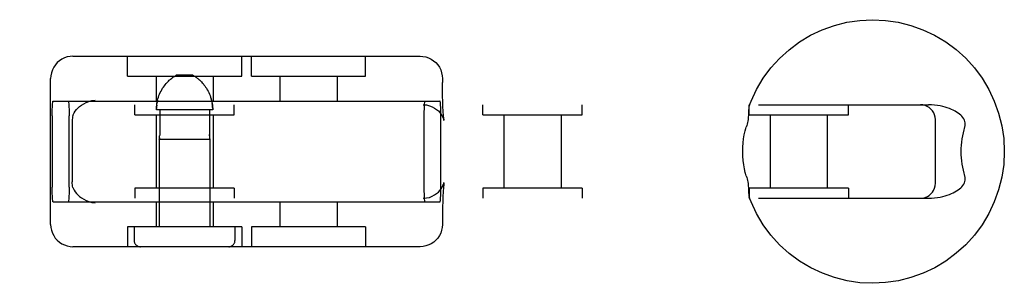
# Model space of a CAD drawing. Header units: inches. Extents: x 0 to 283, y 0 to 183.
# Tile 39 of 63: x 98.109 to 100.091, y 91.491 to 92.021. Entities that reach past the tile are written whole.
import ezdxf

# ---------------------------------------------------------------- set-up
doc = ezdxf.new("R2010")
doc.units = ezdxf.units.IN
doc.header["$LTSCALE"] = 15.583333
doc.header["$MEASUREMENT"] = 0
doc.linetypes.add('HIDDEN', pattern=[0.2, 0.1, -0.1])
doc.layers.add('DEFAULT_2', color=8, linetype='HIDDEN')

msp = doc.modelspace()

# ---------------------------------------------------------------- linework, layer by layer
at = {"layer": 'DEFAULT_2', "color": 8, "linetype": 'HIDDEN'}
for p, q in [((98.2164, 91.9477), (98.9152, 91.9477)), ((98.3261, 91.9077), (98.3261, 91.9477)), ((98.5561, 91.9077), (98.5561, 91.9477)), ((98.5755, 91.9077), (98.5755, 91.9477)), ((98.8055, 91.9077), (98.8055, 91.9477)), ((98.3261, 91.9077), (98.5561, 91.9077)), ((98.3836, 91.9077), (98.3836, 91.8577)), ((98.4577, 91.9097), (98.4245, 91.9097)), ((98.4986, 91.9077), (98.4986, 91.8577)), ((98.5755, 91.9077), (98.8055, 91.9077)), ((98.633, 91.9077), (98.633, 91.8577)), ((98.748, 91.9077), (98.748, 91.8577)), ((98.1714, 91.6097), (98.1714, 91.9027)), ((98.417, 91.9049), (98.4182, 91.9057)), ((98.4194, 91.9065), (98.4182, 91.9057)), ((98.9602, 91.9027), (98.9602, 91.8952)), ((96.4799, 91.8502), (99.9385, 91.8502)), ((98.1765, 91.8577), (98.9551, 91.8577)), ((98.3411, 91.8302), (98.3411, 91.8502)), ((98.4954, 91.8592), (98.4946, 91.8623)), ((98.5411, 91.8302), (98.5411, 91.8502)), ((99.0415, 91.8302), (99.0415, 91.8502)), ((99.2415, 91.8302), (99.2415, 91.8502)), ((99.5773, 91.8302), (99.5773, 91.8502)), ((99.7773, 91.8302), (99.7773, 91.8502)), ((98.3411, 91.8302), (98.5411, 91.8302)), ((98.3836, 91.8302), (98.3836, 91.6822)), ((98.4978, 91.8397), (98.3844, 91.8397)), ((98.391, 91.8397), (98.391, 91.7905)), ((98.4912, 91.8397), (98.4912, 91.7905)), ((98.4986, 91.8302), (98.4986, 91.6822)), ((99.0415, 91.8302), (99.2415, 91.8302)), ((99.084, 91.8302), (99.084, 91.6822)), ((99.199, 91.8302), (99.199, 91.6822)), ((99.5774, 91.8302), (99.7773, 91.8302)), ((99.6198, 91.8302), (99.6198, 91.6822)), ((99.7348, 91.8302), (99.7348, 91.6822)), ((98.1745, 91.8277), (98.1745, 91.6847)), ((98.2088, 91.6847), (98.2088, 91.8277)), ((98.2147, 91.8172), (98.2147, 91.6951)), ((98.9229, 91.8277), (98.9229, 91.6847)), ((98.9571, 91.6847), (98.9571, 91.8277)), ((99.9525, 91.6922), (99.9525, 91.8202)), ((98.3901, 91.7809), (98.3902, 91.7816)), ((98.3901, 91.7812), (98.3901, 91.7809)), ((98.3901, 91.7809), (98.4921, 91.7809)), ((98.3901, 91.7809), (98.3901, 91.6047)), ((98.3902, 91.7816), (98.3903, 91.7822)), ((98.492, 91.7816), (98.492, 91.7812)), ((98.492, 91.7812), (98.4921, 91.7809)), ((98.4921, 91.7809), (98.4921, 91.781)), ((98.4921, 91.7809), (98.4921, 91.6047)), ((98.9633, 91.6931), (98.9634, 91.6937)), ((98.5411, 91.6822), (98.3411, 91.6822)), ((98.3411, 91.6822), (98.3411, 91.6622)), ((98.5411, 91.6822), (98.5411, 91.6622)), ((99.2415, 91.6822), (99.0415, 91.6822)), ((99.0415, 91.6822), (99.0415, 91.6622)), ((99.2415, 91.6822), (99.2415, 91.6622)), ((99.5773, 91.6822), (99.5773, 91.6622)), ((99.7773, 91.6822), (99.5774, 91.6822)), ((99.7773, 91.6822), (99.7773, 91.6622)), ((96.4799, 91.6622), (99.9385, 91.6622)), ((98.1765, 91.6547), (98.9551, 91.6547)), ((98.3836, 91.6547), (98.3836, 91.6047)), ((98.4986, 91.6547), (98.4986, 91.6047)), ((98.633, 91.6547), (98.633, 91.6047)), ((98.748, 91.6547), (98.748, 91.6047)), ((98.9602, 91.6172), (98.9602, 91.6097)), ((98.5561, 91.6047), (98.3261, 91.6047)), ((98.3261, 91.6047), (98.3261, 91.5647)), ((98.3396, 91.6047), (98.3396, 91.5772)), ((98.5426, 91.6047), (98.5426, 91.5772)), ((98.5561, 91.6047), (98.5561, 91.5647)), ((98.8055, 91.6047), (98.5755, 91.6047)), ((98.5755, 91.6047), (98.5755, 91.5647)), ((98.8055, 91.6047), (98.8055, 91.5647)), ((98.9152, 91.5647), (98.2164, 91.5647))]:
    msp.add_line(p, q, dxfattribs=at)
for points in [[(99.5778, 91.8483), (99.5814, 91.8576), (99.5925, 91.8811), (99.6059, 91.9033), (99.6213, 91.9242), (99.6388, 91.9435), (99.658, 91.9609), (99.6789, 91.9764), (99.7012, 91.9898), (99.7247, 92.0009), (99.7491, 92.0097), (99.7743, 92.016), (99.8001, 92.0199), (99.826, 92.0212), (99.852, 92.0199), (99.8777, 92.0161), (99.903, 92.0098), (99.9275, 92.0011), (99.951, 91.99), (99.9733, 91.9766), (99.9942, 91.9611), (100.0135, 91.9436), (100.031, 91.9244), (100.0465, 91.9035), (100.0599, 91.8811), (100.071, 91.8576), (100.0798, 91.8331), (100.0861, 91.8079), (100.09, 91.7821), (100.0912, 91.7562)], [(98.2164, 91.9477), (98.2107, 91.9473), (98.205, 91.9462), (98.1995, 91.9444), (98.1942, 91.9418), (98.1893, 91.9386), (98.1849, 91.9348), (98.181, 91.9304), (98.1776, 91.9255), (98.1749, 91.9201), (98.173, 91.9145), (98.1718, 91.9086), (98.1714, 91.9027)], [(98.9152, 91.9477), (98.921, 91.9473), (98.9266, 91.9462), (98.9321, 91.9444), (98.9374, 91.9418), (98.9423, 91.9386), (98.9467, 91.9348), (98.9507, 91.9304), (98.954, 91.9255), (98.9567, 91.9201), (98.9586, 91.9145), (98.9598, 91.9086), (98.9602, 91.9027)], [(98.4194, 91.9065), (98.4205, 91.9073), (98.4215, 91.9079), (98.4226, 91.9086), (98.4235, 91.9091), (98.4245, 91.9097)], [(98.4628, 91.9065), (98.4617, 91.9073), (98.4606, 91.9079), (98.4596, 91.9086), (98.4586, 91.9091), (98.4577, 91.9097)], [(98.3844, 91.8397), (98.3845, 91.8429), (98.3847, 91.8462), (98.385, 91.8495), (98.3854, 91.8527), (98.386, 91.856), (98.3867, 91.8592), (98.3876, 91.8623), (98.3885, 91.8654), (98.3896, 91.8685), (98.3908, 91.8715), (98.3922, 91.8745), (98.3937, 91.8775), (98.3952, 91.8804), (98.3969, 91.8832), (98.3986, 91.8858), (98.4004, 91.8882), (98.4021, 91.8905), (98.4038, 91.8926), (98.4055, 91.8945), (98.4071, 91.8962), (98.4087, 91.8978), (98.4102, 91.8993), (98.4117, 91.9006), (98.4131, 91.9018), (98.4145, 91.9029)], [(98.417, 91.9049), (98.4158, 91.9039), (98.4145, 91.9029)], [(98.4628, 91.9065), (98.4639, 91.9057), (98.4652, 91.9049), (98.4664, 91.9039), (98.4677, 91.9029), (98.4691, 91.9018), (98.4705, 91.9006), (98.4719, 91.8993), (98.4735, 91.8978), (98.475, 91.8962), (98.4766, 91.8945), (98.4783, 91.8926), (98.48, 91.8905), (98.4818, 91.8882), (98.4835, 91.8858), (98.4853, 91.8832), (98.4869, 91.8804), (98.4885, 91.8775), (98.49, 91.8746), (98.4913, 91.8716), (98.4925, 91.8685), (98.4936, 91.8654), (98.4946, 91.8623), (98.4954, 91.8592), (98.4961, 91.856), (98.4967, 91.8527), (98.4972, 91.8495), (98.4975, 91.8462), (98.4977, 91.8429), (98.4978, 91.8397)], [(98.4735, 91.8978), (98.4719, 91.8993), (98.4705, 91.9006), (98.4691, 91.9018), (98.4677, 91.9029)], [(98.9633, 91.8192), (98.9634, 91.8187), (98.9634, 91.8186), (98.9633, 91.8192), (98.9632, 91.8203), (98.9629, 91.8219), (98.9627, 91.8241), (98.9624, 91.8269), (98.9621, 91.8303), (98.9619, 91.8344), (98.9616, 91.8391), (98.9613, 91.8446), (98.961, 91.8509), (98.9608, 91.858), (98.9605, 91.8659), (98.9604, 91.8748), (98.9602, 91.8846), (98.9602, 91.8952)], [(98.1745, 91.8277), (98.1745, 91.8324), (98.1746, 91.8369), (98.1747, 91.8413), (98.1749, 91.8453), (98.1751, 91.8489), (98.1753, 91.8519), (98.1756, 91.8544), (98.1759, 91.8562), (98.1762, 91.8573), (98.1765, 91.8577)], [(98.2068, 91.8577), (98.2071, 91.8573), (98.2074, 91.8562), (98.2077, 91.8544), (98.2079, 91.8519), (98.2082, 91.8489), (98.2084, 91.8453), (98.2085, 91.8413), (98.2087, 91.8369), (98.2087, 91.8324), (98.2088, 91.8277)], [(98.2163, 91.8283), (98.2175, 91.8312), (98.219, 91.8342), (98.221, 91.8373), (98.2233, 91.8404), (98.2262, 91.8435), (98.2296, 91.8465), (98.2335, 91.8495), (98.238, 91.8523), (98.2431, 91.8548), (98.2487, 91.8569), (98.2546, 91.8584), (98.2608, 91.8594)], [(98.385, 91.8495), (98.3847, 91.8462), (98.3845, 91.8429)], [(98.3867, 91.8592), (98.386, 91.856), (98.3854, 91.8527)], [(98.4977, 91.8429), (98.4975, 91.8462), (98.4972, 91.8495), (98.4967, 91.8527)], [(98.9212, 91.8502), (98.9278, 91.8497), (98.9339, 91.8483), (98.9395, 91.8462), (98.9444, 91.8436), (98.9485, 91.8408), (98.9521, 91.8377), (98.9552, 91.8343), (98.9578, 91.8309), (98.9598, 91.8276), (98.9613, 91.8247), (98.9623, 91.8223), (98.9629, 91.8205), (98.9632, 91.8193), (98.9633, 91.8192)], [(98.9249, 91.8577), (98.9245, 91.8573), (98.9242, 91.8562), (98.9239, 91.8544), (98.9237, 91.8519), (98.9234, 91.8489), (98.9232, 91.8453), (98.9231, 91.8413), (98.923, 91.8369), (98.9229, 91.8324), (98.9229, 91.8277)], [(98.9571, 91.8277), (98.9571, 91.8324), (98.957, 91.8369), (98.9569, 91.8413), (98.9567, 91.8453), (98.9565, 91.8489), (98.9563, 91.8519), (98.956, 91.8544), (98.9557, 91.8562), (98.9554, 91.8573), (98.9551, 91.8577)], [(99.5778, 91.8483), (99.5775, 91.8475), (99.5772, 91.8462), (99.577, 91.8447), (99.5768, 91.8431), (99.5767, 91.8413), (99.5766, 91.8394), (99.5765, 91.8375)], [(99.5795, 91.8502), (99.5788, 91.8499), (99.5783, 91.8494), (99.5779, 91.8486)], [(99.9525, 91.8202), (99.9521, 91.825), (99.9509, 91.8296), (99.9491, 91.834), (99.9466, 91.8379), (99.9436, 91.8414), (99.9402, 91.8444), (99.9362, 91.8468), (99.9319, 91.8487), (99.9272, 91.8498), (99.9225, 91.8502)], [(100.0114, 91.8052), (100.0121, 91.8081), (100.0125, 91.8109), (100.0124, 91.8138), (100.0119, 91.8165), (100.011, 91.8192), (100.0097, 91.8219), (100.008, 91.8244), (100.0059, 91.8269), (100.0036, 91.8292), (100.0011, 91.8314), (99.9983, 91.8335), (99.9952, 91.8355), (99.992, 91.8374), (99.9885, 91.8392), (99.9848, 91.8409), (99.9808, 91.8425), (99.9765, 91.844), (99.972, 91.8454), (99.9673, 91.8467), (99.9622, 91.8478), (99.9568, 91.8488), (99.951, 91.8495), (99.9449, 91.85), (99.9385, 91.8502)], [(98.2163, 91.8283), (98.2157, 91.826), (98.2152, 91.8233), (98.2149, 91.8204), (98.2147, 91.8172)], [(99.5765, 91.8375), (99.5764, 91.8332), (99.5763, 91.8308), (99.5761, 91.8284), (99.5759, 91.8258), (99.5757, 91.823), (99.5753, 91.8202), (99.5748, 91.8173), (99.5741, 91.8142), (99.5734, 91.8112), (99.5726, 91.8082), (99.5716, 91.8052)], [(98.391, 91.7905), (98.391, 91.7892), (98.3909, 91.788)], [(98.4912, 91.788), (98.4912, 91.7893), (98.4912, 91.7905)], [(98.4912, 91.7905), (98.4912, 91.7892), (98.4912, 91.788), (98.4913, 91.7868), (98.4914, 91.7857), (98.4915, 91.7847), (98.4916, 91.7837)], [(99.5646, 91.7562), (99.5648, 91.7648), (99.5654, 91.7734), (99.5664, 91.7818), (99.5678, 91.79), (99.5696, 91.7978), (99.5716, 91.8052)], [(100.0114, 91.8052), (100.0096, 91.7995), (100.0081, 91.7937), (100.0068, 91.7877), (100.0058, 91.7815), (100.005, 91.7752), (100.0044, 91.7689), (100.004, 91.7625), (100.0039, 91.7562)], [(98.3905, 91.7837), (98.3904, 91.7829), (98.3903, 91.7822), (98.3902, 91.7816)], [(98.3905, 91.7837), (98.3907, 91.7847), (98.3908, 91.7857), (98.3909, 91.7869), (98.3909, 91.788)], [(98.492, 91.7816), (98.4919, 91.7822), (98.4918, 91.7829), (98.4916, 91.7837)], [(99.5716, 91.7072), (99.5697, 91.7137), (99.5681, 91.721), (99.5666, 91.7291), (99.5655, 91.7378), (99.5649, 91.7468), (99.5646, 91.7562)], [(100.0912, 91.7562), (100.09, 91.7302), (100.0861, 91.7045), (100.0798, 91.6792), (100.0711, 91.6548), (100.06, 91.6313), (100.0466, 91.609), (100.0311, 91.5881), (100.0137, 91.5688), (99.9944, 91.5514), (99.9736, 91.5359), (99.9513, 91.5225), (99.9278, 91.5114), (99.9033, 91.5026), (99.8781, 91.4963), (99.8524, 91.4925), (99.8264, 91.4912), (99.8005, 91.4924), (99.7747, 91.4962), (99.7495, 91.5025), (99.725, 91.5113), (99.7015, 91.5224), (99.6791, 91.5357), (99.6582, 91.5512), (99.6389, 91.5687), (99.6214, 91.588), (99.6059, 91.6089), (99.5925, 91.6312), (99.5814, 91.6547), (99.5778, 91.664)], [(100.0039, 91.7562), (100.004, 91.7498), (100.0044, 91.7434), (100.005, 91.7371), (100.0058, 91.7308), (100.0068, 91.7247), (100.0081, 91.7186), (100.0096, 91.7128), (100.0114, 91.7072)], [(98.2163, 91.684), (98.2157, 91.6864), (98.2152, 91.689), (98.2149, 91.6919), (98.2147, 91.6951)], [(98.9212, 91.6622), (98.9278, 91.6627), (98.9339, 91.664), (98.9395, 91.6661), (98.9444, 91.6687), (98.9485, 91.6716), (98.9521, 91.6746), (98.9552, 91.678), (98.9578, 91.6814), (98.9598, 91.6847), (98.9613, 91.6877), (98.9623, 91.69), (98.9629, 91.6918), (98.9632, 91.693), (98.9633, 91.6931)], [(98.9634, 91.6937), (98.9633, 91.6932), (98.9632, 91.6921), (98.9629, 91.6904), (98.9627, 91.6882), (98.9624, 91.6854), (98.9621, 91.682), (98.9619, 91.678), (98.9616, 91.6732), (98.9613, 91.6677), (98.961, 91.6615), (98.9608, 91.6544), (98.9605, 91.6464), (98.9604, 91.6376), (98.9602, 91.6278), (98.9602, 91.6172)], [(99.5716, 91.7072), (99.5726, 91.7042), (99.5734, 91.7011), (99.5741, 91.6981), (99.5748, 91.6951), (99.5753, 91.6921), (99.5757, 91.6893), (99.5759, 91.6866), (99.5761, 91.684), (99.5763, 91.6815), (99.5764, 91.6792)], [(99.9225, 91.6622), (99.9274, 91.6626), (99.932, 91.6637), (99.9363, 91.6655), (99.9402, 91.6679), (99.9436, 91.6708), (99.9465, 91.6742), (99.9489, 91.678), (99.9508, 91.6822), (99.952, 91.6869), (99.9525, 91.6922)], [(99.9385, 91.6622), (99.9449, 91.6623), (99.951, 91.6628), (99.9568, 91.6635), (99.9622, 91.6645), (99.9672, 91.6656), (99.972, 91.6669), (99.9765, 91.6683), (99.9808, 91.6698), (99.9847, 91.6714), (99.9884, 91.6731), (99.9919, 91.6749), (99.9952, 91.6768), (99.9982, 91.6788), (100.001, 91.6809), (100.0036, 91.6831), (100.0059, 91.6854), (100.0079, 91.6879), (100.0096, 91.6904), (100.0109, 91.693), (100.0119, 91.6957), (100.0124, 91.6985), (100.0125, 91.7014), (100.0121, 91.7043), (100.0114, 91.7072)], [(98.1765, 91.6547), (98.1762, 91.6551), (98.1759, 91.6561), (98.1756, 91.6579), (98.1753, 91.6604), (98.1751, 91.6635), (98.1749, 91.667), (98.1747, 91.6711), (98.1746, 91.6754), (98.1745, 91.6799), (98.1745, 91.6847)], [(98.2088, 91.6847), (98.2087, 91.6799), (98.2087, 91.6754), (98.2085, 91.6711), (98.2084, 91.667), (98.2082, 91.6635), (98.2079, 91.6604), (98.2077, 91.6579), (98.2074, 91.6561), (98.2071, 91.6551), (98.2068, 91.6547)], [(98.2163, 91.684), (98.2175, 91.6811), (98.219, 91.6781), (98.221, 91.6751), (98.2233, 91.672), (98.2262, 91.6689), (98.2296, 91.6658), (98.2335, 91.6628), (98.238, 91.66), (98.2431, 91.6575), (98.2487, 91.6555), (98.2546, 91.6539), (98.2608, 91.6529)], [(98.9229, 91.6847), (98.9229, 91.6799), (98.923, 91.6754), (98.9231, 91.6711), (98.9232, 91.667), (98.9234, 91.6635), (98.9237, 91.6604), (98.9239, 91.6579), (98.9242, 91.6561), (98.9245, 91.6551), (98.9249, 91.6547)], [(98.9551, 91.6547), (98.9554, 91.6551), (98.9557, 91.6561), (98.956, 91.6579), (98.9563, 91.6604), (98.9565, 91.6635), (98.9567, 91.667), (98.9569, 91.6711), (98.957, 91.6754), (98.9571, 91.6799), (98.9571, 91.6847)], [(99.5764, 91.6792), (99.5765, 91.6749), (99.5766, 91.6729), (99.5767, 91.671), (99.5768, 91.6693), (99.577, 91.6676), (99.5772, 91.6662), (99.5775, 91.6649), (99.5778, 91.664)], [(99.5779, 91.6638), (99.5783, 91.6629), (99.5788, 91.6624), (99.5795, 91.6622)], [(98.1714, 91.6097), (98.1718, 91.6036), (98.173, 91.5977), (98.175, 91.5922), (98.1776, 91.587), (98.1808, 91.5822), (98.1846, 91.5778), (98.189, 91.574), (98.1938, 91.5708), (98.1991, 91.5682), (98.2046, 91.5662), (98.2105, 91.5651), (98.2164, 91.5647)], [(98.9602, 91.6097), (98.9598, 91.6036), (98.9586, 91.5977), (98.9567, 91.5922), (98.954, 91.587), (98.9508, 91.5822), (98.947, 91.5778), (98.9426, 91.574), (98.9378, 91.5708), (98.9326, 91.5682), (98.927, 91.5662), (98.9212, 91.5651), (98.9152, 91.5647)]]:
    msp.add_lwpolyline(points, dxfattribs=at)
for centre, start, end in [((98.3521, 91.5772), 180, 270), ((98.5301, 91.5772), 270, 360)]:
    msp.add_arc(centre, 0.0125, start, end, dxfattribs=at)

doc.saveas('drawing.dxf')
